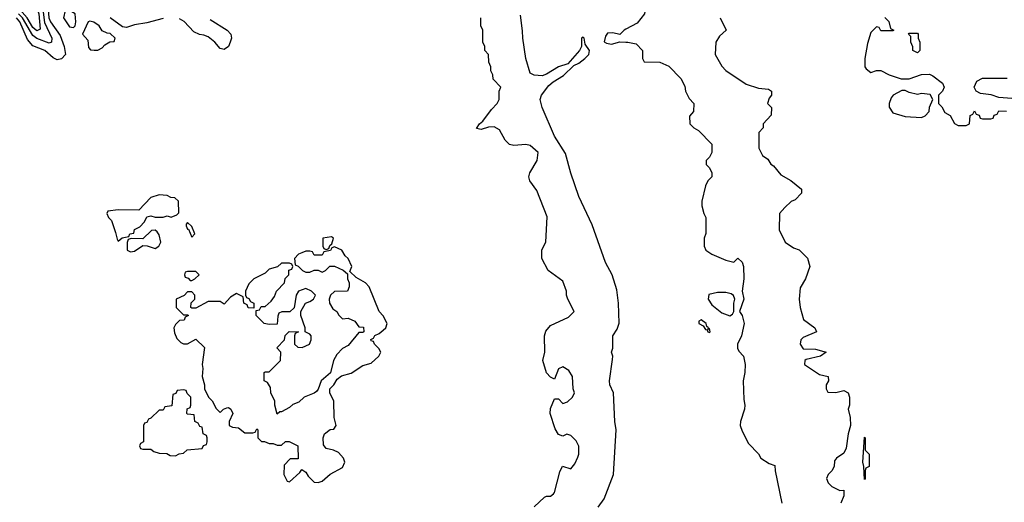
# Model space of a CAD drawing. Header units: inches. Extents: x 2671394 to 2765652, y 830470 to 955458.
# Tile 189 of 256: x 2687026 to 2691857, y 907034 to 909401. Entities that reach past the tile are written whole.
import ezdxf

# ---------------------------------------------------------------- set-up
doc = ezdxf.new("R2010")
doc.units = ezdxf.units.IN
doc.header["$MEASUREMENT"] = 0
doc.layers.add('C6980', color=7, linetype='Continuous')
doc.layers.add('C6990', color=7, linetype='Continuous')

msp = doc.modelspace()

# ---------------------------------------------------------------- linework, layer by layer
at = {"layer": 'C6980', "color": 2}
for points, elevation in [([(2687023.9, 909603.9), (2687126.2, 909526.2), (2687145.9, 909505.9), (2687163.5, 909470), (2687169.4, 909410), (2687176.5, 909390), (2687223.9, 909323.9), (2687244.6, 909270), (2687250.3, 909229.8), (2687231.5, 909208.5), (2687210, 909204.2), (2687190, 909213.6), (2687149.4, 909250), (2687090, 909273), (2687064.1, 909304.1), (2687026.4, 909390), (2687010, 909410.6)], 26), ([(2687021.3, 909581.3), (2687103.5, 909510), (2687125.2, 909485.2), (2687139.8, 909450), (2687147, 909387), (2687183.7, 909310), (2687182.8, 909290), (2687170, 909285.7), (2687110, 909308.9), (2687090, 909323.1), (2687040.2, 909410), (2687021, 909430)], 22), ([(2687010.7, 909570), (2687107.3, 909470), (2687119.8, 909430), (2687126.2, 909353.8), (2687110, 909345.6), (2687090, 909362), (2687063, 909410), (2687038.4, 909438.4), (2687015.1, 909455.1)], 18), ([(2687730, 909406.8), (2687650, 909384.8), (2687590, 909376), (2687550, 909363.1), (2687530, 909365.7), (2687470, 909409.8)], 26), ([(2687961.1, 909401.1), (2688044, 909350), (2688062, 909330), (2688065.5, 909310), (2688059.1, 909290), (2688050, 909269), (2688030, 909254), (2688010, 909259), (2687982.7, 909290), (2687950, 909317), (2687930, 909325.6), (2687908.2, 909328.2), (2687880.9, 909340.9), (2687832.5, 909392.5), (2687810, 909404.4)], 26), ([(2689550, 907012), (2689600.2, 907059.8), (2689610, 907064.7), (2689630, 907064.7), (2689644.7, 907075.3), (2689650, 907082), (2689676.5, 907183.5), (2689689.1, 907210.9), (2689730, 907198), (2689750, 907222), (2689764.7, 907255.3), (2689769, 907270), (2689768.9, 907308.9), (2689755.5, 907335.5), (2689730, 907362), (2689710, 907368.7), (2689690, 907358), (2689670, 907366), (2689653.6, 907393.6), (2689629.3, 907470), (2689630, 907494), (2689650, 907542), (2689670, 907542), (2689690, 907518), (2689713.6, 907526.4), (2689738, 907550), (2689748, 907570), (2689742, 907590), (2689738, 907650), (2689720.4, 907680.4), (2689690, 907698), (2689670, 907688), (2689650, 907638), (2689630, 907648), (2689610, 907668.7), (2689593.2, 907730), (2689602.7, 907770), (2689601.2, 907850), (2689606.8, 907873.2), (2689630, 907901), (2689718, 907942), (2689746, 907970), (2689715.3, 908030), (2689708.7, 908050), (2689708.7, 908070), (2689690, 908118), (2689618, 908170), (2689588, 908230), (2689588.4, 908271.6), (2689608, 908310), (2689613.6, 908433.6), (2689563.1, 908563.1), (2689528.7, 908610), (2689524, 908630), (2689529, 908650), (2689564, 908710), (2689569, 908750), (2689530, 908784), (2689510, 908789), (2689450, 908784), (2689429.1, 908789.1), (2689408, 908810), (2689380.4, 908860.4), (2689354.6, 908874.6), (2689326.4, 908873.6), (2689290, 908862), (2689267.3, 908867.3), (2689282, 908890), (2689297.5, 908902.5), (2689340.1, 908959.9), (2689368.7, 908990), (2689378, 909010), (2689378, 909050), (2689386, 909070), (2689348.4, 909108.4), (2689348, 909130), (2689338, 909150), (2689338, 909170), (2689327.3, 909192.7), (2689326, 909230), (2689308, 909250), (2689308, 909270), (2689298, 909290), (2689298, 909350), (2689288, 909370), (2689288, 909410)], 26), ([(2689864, 907010), (2689894, 907050), (2689939, 907170), (2689952.7, 907390), (2689945.2, 907430), (2689939, 907570), (2689922, 907610), (2689919, 907630), (2689934.6, 907734.6), (2689935.3, 907750), (2689929, 907770), (2689935.3, 907790), (2689935.3, 907850), (2689956.6, 907883.4), (2689967, 907913), (2689963.6, 908010), (2689955.3, 908075.3), (2689932.3, 908150), (2689899.3, 908210), (2689834.5, 908394.5), (2689770, 908534), (2689730, 908648.7), (2689704.4, 908744.4), (2689649.5, 908830), (2689589.3, 908970), (2689579.3, 909010), (2689586, 909030), (2689622.4, 909077.6), (2689643.3, 909096.7), (2689693.4, 909126.6), (2689744, 909176), (2689770, 909186.8), (2689799, 909210), (2689819, 909230), (2689822, 909250), (2689800.4, 909280.4), (2689795.3, 909310), (2689790, 909315.3), (2689782, 909310), (2689782, 909270), (2689772, 909250), (2689716, 909184), (2689670, 909169.2), (2689610, 909133.2), (2689590, 909126), (2689549.3, 909129.3), (2689530, 909138), (2689509.6, 909210), (2689494, 909310), (2689493.6, 909346.4), (2689483.2, 909423.2)], 22), ([(2690000, 909354.3), (2689992, 909350), (2689970, 909328), (2689936.5, 909336.5), (2689910, 909334), (2689899.8, 909320.2), (2689892.7, 909292.7), (2689905.4, 909285.4), (2689930, 909281), (2689970, 909292), (2690000, 909291.3)], 22)]:
    msp.add_lwpolyline(points, dxfattribs=dict(at, elevation=elevation))
at = {"layer": 'C6980', "color": 2, "elevation": 30}
for points in [[(2687270, 909446), (2687250, 909446), (2687241, 909410), (2687270, 909366), (2687290, 909362), (2687298, 909370), (2687302, 909390), (2687298, 909430)], [(2687370, 909392.7), (2687362, 909390), (2687334, 909330), (2687359.6, 909299.6), (2687363.6, 909263.6), (2687372.7, 909252.7), (2687391.6, 909251.6), (2687410, 909251.3), (2687430, 909262), (2687443.1, 909276.9), (2687468, 909292), (2687490, 909294), (2687495.3, 909310), (2687470, 909333.2), (2687454.6, 909334.6), (2687430, 909346), (2687415.3, 909370), (2687390, 909388.7)], [(2687710, 908542), (2687670, 908528.7), (2687610, 908466), (2687510, 908468), (2687458, 908462), (2687454, 908450), (2687462, 908430), (2687476, 908416), (2687496.9, 908356.9), (2687503.6, 908323.6), (2687510, 908314), (2687528.4, 908331.6), (2687562, 908338), (2687566, 908350), (2687586, 908354), (2687588.9, 908371.1), (2687615.3, 908384.7), (2687638, 908410), (2687650, 908434), (2687670, 908438), (2687690, 908432), (2687730, 908432), (2687750, 908438), (2687770, 908432), (2687796.4, 908443.6), (2687807.3, 908452.7), (2687806, 908510), (2687787.3, 908527.3), (2687768.4, 908528.4), (2687750, 908538)], [(2687690, 908368), (2687672.7, 908367.3), (2687630, 908326), (2687572.7, 908327.3), (2687558, 908322), (2687552.7, 908307.3), (2687554, 908270), (2687570, 908262), (2687590, 908264.7), (2687630, 908294), (2687651.6, 908291.6), (2687690, 908278), (2687708, 908290), (2687718, 908310), (2687710, 908346), (2687700.4, 908360.4)], [(2687850, 908406), (2687842, 908398), (2687842, 908390), (2687850, 908374), (2687854, 908374), (2687870, 908334), (2687886, 908350), (2687870, 908386)], [(2688556.4, 908336.4), (2688514, 908330), (2688514, 908290), (2688518, 908278), (2688530, 908274), (2688542, 908278), (2688547.3, 908292.7), (2688558, 908302), (2688566, 908330)], [(2688570, 908286), (2688558, 908282), (2688551.6, 908268.4), (2688518, 908262), (2688510, 908246), (2688470, 908246), (2688462, 908262), (2688450, 908266), (2688430, 908266), (2688410, 908258), (2688394, 908250), (2688374, 908230), (2688378, 908198), (2688392.7, 908192.7), (2688414, 908170), (2688430, 908162), (2688450, 908162), (2688470, 908172), (2688490, 908172), (2688510, 908162), (2688526, 908170), (2688548.4, 908191.6), (2688570, 908192), (2688612.7, 908172.7), (2688634, 908154), (2688634, 908130), (2688642, 908110), (2688642, 908090), (2688634, 908070), (2688570, 908068), (2688551, 908049), (2688544.7, 908030), (2688546, 908010), (2688562, 907982), (2688582, 907970), (2688591.6, 907951.6), (2688610, 907934), (2688636.9, 907936.9), (2688670, 907922), (2688690, 907894), (2688712.7, 907892.7), (2688714, 907870), (2688710, 907866), (2688690, 907866), (2688636.9, 907803.1), (2688610, 907788.7), (2688581.4, 907758.6), (2688566, 907730), (2688551.1, 907668.9), (2688504.7, 907630), (2688491, 907589), (2688482, 907578), (2688470, 907568.7), (2688422, 907550), (2688395.3, 907524.7), (2688366.4, 907513.6), (2688350, 907498), (2688310, 907478), (2688302, 907478), (2688290, 907466), (2688278, 907510), (2688278, 907530), (2688258, 907570), (2688256.4, 907596.4), (2688242, 907622), (2688226, 907630), (2688226, 907670), (2688230, 907674), (2688250, 907674), (2688306, 907730), (2688308, 907770), (2688288.4, 907791.6), (2688326, 907830), (2688328.4, 907851.6), (2688348.4, 907871.6), (2688394, 907870), (2688378, 907862), (2688374, 907850), (2688374, 907810), (2688390, 907794), (2688412.7, 907792.7), (2688448, 907810), (2688455.3, 907830), (2688455.3, 907850), (2688450, 907858), (2688426, 907870), (2688426, 907890), (2688406, 907950), (2688406, 907970), (2688428.9, 908011.1), (2688450, 908018), (2688468, 908030), (2688478, 908050), (2688458, 908070), (2688430, 908082), (2688394, 908070), (2688382, 908050), (2688372.7, 907987.3), (2688351.6, 907968.4), (2688312.7, 907967.3), (2688298, 907962), (2688292.7, 907947.3), (2688290, 907908), (2688250, 907906), (2688226, 907910), (2688186, 907950), (2688186, 907974), (2688202, 907978), (2688210, 907994), (2688230, 907994), (2688260.4, 908019.6), (2688276.4, 908043.6), (2688286, 908070), (2688326, 908110), (2688328.4, 908131.6), (2688346, 908150), (2688347.3, 908172.7), (2688362, 908178), (2688366, 908190), (2688362, 908202), (2688350, 908206), (2688310, 908206), (2688291.6, 908188.4), (2688250, 908178), (2688230, 908158), (2688174, 908130), (2688150, 908106), (2688134, 908070), (2688134, 908050), (2688138, 908038), (2688150, 908034), (2688158, 908018), (2688174, 908010), (2688174, 907986), (2688147.3, 907987.3), (2688142, 908002), (2688126, 908010), (2688122, 908042), (2688090, 908058), (2688059.6, 908040.4), (2688030, 908006), (2688010, 908018), (2687950, 908018), (2687890, 907986), (2687870, 907986), (2687866, 907990), (2687868, 908012), (2687886, 908030), (2687886, 908050), (2687870, 908066), (2687850, 908066), (2687832.7, 908047.3), (2687794, 908030), (2687794, 907990), (2687830, 907954), (2687850, 907954), (2687854, 907950), (2687838, 907942), (2687832.7, 907927.3), (2687810, 907926), (2687790, 907906), (2687782, 907890), (2687785.4, 907865.4), (2687796.9, 907836.9), (2687816.9, 907816.9), (2687830, 907811.3), (2687850, 907811.3), (2687890, 907834), (2687932.7, 907792.7), (2687921, 907710), (2687924.7, 907690), (2687922, 907650), (2687932, 907610), (2687932, 907590), (2687952, 907550), (2687971.1, 907531.1), (2687990, 907494), (2688010, 907474), (2688026, 907490), (2688043.1, 907496.9), (2688050, 907498), (2688062, 907490), (2688071.3, 907470), (2688054, 907430), (2688054, 907410), (2688070, 907402), (2688099.6, 907399.6), (2688130, 907374), (2688170, 907374), (2688182, 907378), (2688190, 907394), (2688194, 907390), (2688194, 907350), (2688212.7, 907332.7), (2688227.3, 907332.7), (2688250, 907322), (2688270, 907322), (2688290, 907314), (2688310, 907314), (2688330, 907332), (2688348.4, 907331.6), (2688391.1, 907311.1), (2688392.7, 907247.3), (2688352.7, 907247.3), (2688323.6, 907216.4), (2688322, 907170), (2688338, 907138), (2688350, 907134), (2688400.4, 907179.6), (2688410, 907194), (2688430, 907182), (2688442, 907162), (2688470, 907132), (2688490, 907131.3), (2688510, 907138), (2688550, 907172), (2688610, 907204.7), (2688622, 907230), (2688615.3, 907250), (2688590, 907278), (2688566, 907290), (2688530, 907298), (2688516.4, 907316.4), (2688515.3, 907350), (2688522, 907370), (2688550, 907391.3), (2688568, 907392), (2688578, 907410), (2688569, 907450), (2688568, 907530), (2688548, 907570), (2688548, 907590), (2688568, 907610), (2688583.1, 907636.9), (2688605.2, 907654.8), (2688652.7, 907667.3), (2688710, 907704.7), (2688750, 907716), (2688788.7, 907750), (2688798, 907770), (2688788.4, 907788.4), (2688766, 907810), (2688762, 907822), (2688750, 907826), (2688748, 907832), (2688762, 907838), (2688768, 907852), (2688790, 907862), (2688810, 907878), (2688822, 907890), (2688828.7, 907910), (2688810, 907948), (2688789, 907969), (2688741.2, 908090), (2688722, 908110), (2688676.4, 908136.4), (2688646, 908166), (2688655.3, 908190), (2688638, 908230), (2688623.1, 908243.1), (2688606, 908270)], [(2687890, 908166), (2687850, 908166), (2687838, 908162), (2687834, 908150), (2687838, 908138), (2687852.7, 908132.7), (2687862, 908122), (2687870, 908122), (2687886, 908130), (2687906, 908150)], [(2687830, 907586), (2687798, 907582), (2687792.7, 907567.3), (2687778, 907562), (2687772.7, 907507.3), (2687738, 907502), (2687730, 907486), (2687710, 907486), (2687670, 907446), (2687658, 907442), (2687650, 907426), (2687638, 907422), (2687634, 907410), (2687634, 907330), (2687618, 907322), (2687614, 907310), (2687618, 907298), (2687630, 907294), (2687670, 907294), (2687683.6, 907283.6), (2687710, 907274), (2687747.3, 907272.7), (2687763.6, 907263.6), (2687790, 907262), (2687808.4, 907271.6), (2687830, 907274), (2687848.4, 907291.6), (2687922, 907298), (2687927.3, 907312.7), (2687942, 907318), (2687946, 907330), (2687946, 907350), (2687942, 907362), (2687926, 907370), (2687922, 907402), (2687910, 907406), (2687902, 907422), (2687886, 907430), (2687882, 907462), (2687850, 907466), (2687846, 907470), (2687847.3, 907492.7), (2687862, 907498), (2687866, 907510), (2687866, 907550), (2687847.3, 907567.3), (2687842, 907582)]]:
    msp.add_lwpolyline(points, close=True, dxfattribs=at)
at = {"layer": 'C6990', "color": 2}
for points, elevation in [([(2690000, 909643.7), (2690050.7, 909590.7), (2690051.3, 909550), (2690045.4, 909525.4), (2690070, 909454), (2690094, 909450), (2690092, 909430), (2690055.5, 909384.5), (2690000, 909354.3)], 22), ([(2690462, 909410), (2690491.3, 909350), (2690459.6, 909320.4), (2690442, 909290), (2690438, 909230), (2690470, 909172), (2690490.9, 909150.9), (2690590, 909084.7), (2690650, 909064.7), (2690699.6, 909059.6), (2690714, 909050), (2690714, 909030), (2690703.6, 909016.4), (2690694, 908990), (2690714, 908970), (2690712.7, 908932.7), (2690674, 908890), (2690674, 908870), (2690652.7, 908847.3), (2690652, 908770), (2690670, 908734), (2690696.9, 908716.9), (2690711.6, 908691.6), (2690723.6, 908683.6), (2690759.6, 908639.6), (2690810, 908612), (2690862, 908570), (2690862, 908550), (2690830, 908518), (2690811.1, 908508.9), (2690779.6, 908480.4), (2690754, 908450), (2690752, 908370), (2690782, 908310), (2690822, 908282), (2690850, 908272), (2690890.5, 908230.5), (2690902.8, 908190), (2690881, 908130), (2690854.4, 908085.6), (2690850.8, 908030), (2690854.8, 907990), (2690871, 907930), (2690926.8, 907890), (2690936, 907870), (2690870, 907842.7), (2690859.1, 907830), (2690855.5, 907810), (2690870, 907786), (2690930, 907784.9), (2690982, 907770), (2690954, 907750), (2690885.2, 907734.8), (2690878, 907730), (2690876, 907710), (2690950, 907661), (2690992, 907650), (2690994, 907630), (2690982, 907610), (2690982, 907590), (2690990, 907574), (2691030, 907572), (2691070, 907582), (2691090, 907571.3), (2691097.3, 907550), (2691096.3, 907510), (2691090.8, 907490), (2691100.5, 907450), (2691101.6, 907410), (2691090.7, 907370), (2691081.4, 907298.6), (2691070, 907275.3), (2691034, 907250), (2691023.6, 907236.4), (2691022, 907210), (2691011.1, 907188.9), (2690992, 907170), (2690984.7, 907150), (2690992, 907130), (2691011.1, 907111.1), (2691050, 907092), (2691070, 907094), (2691070, 907066), (2691054, 907030)], 26), ([(2691270, 909412), (2691290, 909392), (2691298, 909358), (2691314, 909350), (2691310, 909346), (2691250, 909346), (2691242, 909362), (2691230, 909366), (2691202, 909338), (2691184.7, 909284.7), (2691172, 909210), (2691172, 909170), (2691179.6, 909159.6), (2691202, 909142), (2691230, 909152), (2691250, 909152), (2691292, 909130), (2691350, 909110.8), (2691390, 909110.8), (2691450, 909132), (2691490, 909134), (2691505.4, 909125.4), (2691554, 909090), (2691562, 909070), (2691554, 909050), (2691534, 909030), (2691534, 908990), (2691550, 908974), (2691565.4, 908945.4), (2691591.1, 908931.1), (2691611.6, 908891.6), (2691630, 908882), (2691670, 908882), (2691686, 908890), (2691688.4, 908931.6), (2691702, 908938), (2691710, 908954), (2691718, 908938), (2691732.7, 908932.7), (2691738, 908918), (2691750, 908914), (2691790, 908914), (2691802, 908918), (2691807.3, 908932.7), (2691822, 908938), (2691830, 908954), (2691867.3, 908952.7)], 30), ([(2690000, 909291.3), (2690010, 909291), (2690050, 909282), (2690082, 909250), (2690082, 909210), (2690090, 909194), (2690167.3, 909192.7), (2690210, 909172), (2690270, 909112), (2690290, 909074), (2690292, 909050), (2690310, 909014), (2690334, 908990), (2690332, 908950), (2690312.7, 908927.3), (2690314, 908890), (2690334, 908870), (2690356.9, 908856.9), (2690422, 908790), (2690422, 908750), (2690410, 908726), (2690394, 908710), (2690394, 908690), (2690410, 908674), (2690422, 908650), (2690422, 908630), (2690402, 908610), (2690390, 908586), (2690372, 908510), (2690372.7, 908487.3), (2690382, 908450), (2690392, 908430), (2690391.6, 908351.6), (2690384.7, 908330), (2690384.7, 908290), (2690392, 908270), (2690422, 908250), (2690490, 908221), (2690530, 908211.3), (2690550, 908231), (2690570, 908211.3), (2690577.3, 908190), (2690578.8, 908130), (2690571, 908070), (2690578.8, 908030), (2690558, 907970), (2690570.7, 907950.7), (2690581, 907910), (2690567.3, 907850), (2690547.7, 907810), (2690546.8, 907790), (2690554.4, 907774.4), (2690577.3, 907750), (2690584.9, 907710), (2690584, 907670), (2690574.8, 907630), (2690578, 907538), (2690584, 907510), (2690582, 907490), (2690562, 907430), (2690560.7, 907410), (2690570, 907382), (2690602, 907322), (2690650, 907272), (2690662, 907250), (2690703.6, 907223.6), (2690730, 907214), (2690731.6, 907188.4), (2690764.7, 907030)], 22), ([(2691893.6, 909013.6), (2691830, 909019.3), (2691792.3, 909032.3), (2691739, 909039), (2691718, 909050), (2691708, 909070), (2691721.2, 909098.8), (2691750, 909114), (2691870, 909114)], 30)]:
    msp.add_lwpolyline(points, dxfattribs=dict(at, elevation=elevation))
for points, elevation in [([(2691430, 909238), (2691408, 909250), (2691407.3, 909267.3), (2691398, 909290), (2691398, 909318), (2691386, 909330), (2691390, 909334), (2691430, 909334), (2691434, 909330), (2691434, 909310), (2691442, 909290), (2691442, 909250)], 30), ([(2691370, 909054), (2691353.6, 909053.6), (2691312, 909030), (2691302, 909018), (2691291.3, 908990), (2691291.6, 908971.6), (2691310, 908944.7), (2691370, 908926), (2691450, 908921), (2691468, 908930), (2691488, 908950), (2691488.9, 908971.1), (2691506, 909010), (2691493.2, 909033.2), (2691450, 909039), (2691430, 909034), (2691390, 909044)], 30), ([(2690450, 908062.9), (2690407, 908053), (2690404.4, 908030), (2690422.3, 908002.3), (2690470, 907963.7), (2690510, 907947.7), (2690522.7, 907957.3), (2690529.2, 907970), (2690529, 908011), (2690534, 908030), (2690528.4, 908048.4), (2690516.4, 908056.4), (2690490, 908062)], 22), ([(2690370, 907928), (2690358, 907922), (2690358, 907910), (2690378.8, 907898.8), (2690390, 907882), (2690399.6, 907879.6), (2690402, 907870), (2690410, 907866.8), (2690413.2, 907870), (2690410, 907886), (2690402, 907882), (2690406, 907890), (2690396.4, 907896.4), (2690394, 907910)], 22), ([(2691170, 907146), (2691168, 907210), (2691162, 907230), (2691170, 907354), (2691174, 907350), (2691174, 907290), (2691194, 907270), (2691194, 907210), (2691178, 907202), (2691174, 907190), (2691174, 907150)], 26)]:
    msp.add_lwpolyline(points, close=True, dxfattribs=dict(at, elevation=elevation))

doc.saveas('drawing.dxf')
